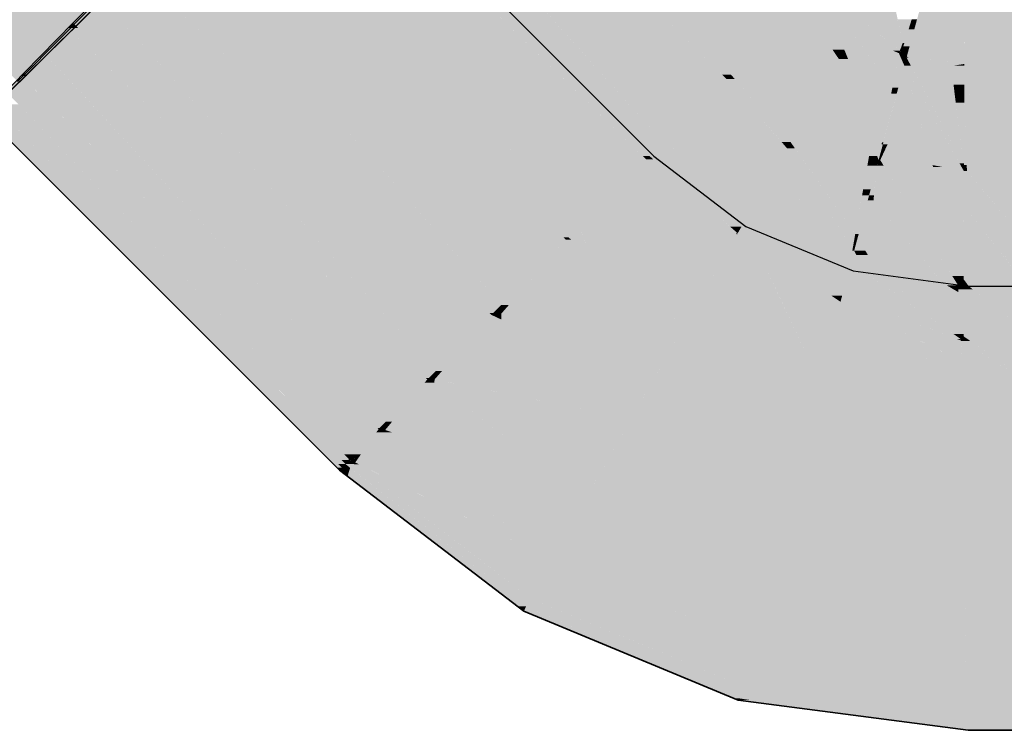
# Model space of a CAD drawing. Extents: x -123 to 597, y -160 to 584.
# Tile 54 of 207: x -36.93 to -34.49, y 31.56 to 33.32. Entities that reach past the tile are written whole.
import ezdxf
from ezdxf.lldxf.tags import DXFTag

# ---------------------------------------------------------------- set-up
doc = ezdxf.new("R2010")
doc.units = 0
doc.layers.get('0').update_dxf_attribs({"lineweight": 35})
doc.layers.add('S_Schmutzwasser', color=7, linetype='Continuous', lineweight=35, true_color=0xcc3300)
doc.layers.add('S_Schmutzwasser-Shading', color=7, linetype='Continuous', lineweight=35, true_color=0xcc3300)
tags = doc.linetypes.add('STRICHPUNKT2', pattern=[12.7, 6.35, -3.175, 0, -3.175]).pattern_tags.tags
tags[10:11] = [DXFTag(74, 4), DXFTag(75, 0), DXFTag(340, '0'), DXFTag(46, 0.0), DXFTag(50, 0.0), DXFTag(44, 0.0), DXFTag(45, 0.0)]
tags[8:9] = [DXFTag(74, 4), DXFTag(75, 0), DXFTag(340, '0'), DXFTag(46, 0.0), DXFTag(50, 0.0), DXFTag(44, 0.0), DXFTag(45, 0.0)]
tags[6:7] = [DXFTag(74, 4), DXFTag(75, 0), DXFTag(340, '0'), DXFTag(46, 0.0), DXFTag(50, 0.0), DXFTag(44, 0.0), DXFTag(45, 0.0)]
tags[4:5] = [DXFTag(74, 4), DXFTag(75, 0), DXFTag(340, '0'), DXFTag(46, 0.0), DXFTag(50, 0.0), DXFTag(44, 0.0), DXFTag(45, 0.0)]

# ---------------------------------------------------------------- blocks, each defined once
blk = doc.blocks.new('Shading-A07ALSCH1N', base_point=(-41.8981, 38.009))
at = {"layer": 'S_Schmutzwasser-Shading', "color": 24, "true_color": 0x9f2700}
for points in [[(-36.8174, 33.2831), (-37.0452, 33.2831), (-38.389, 34.8606)], [(-36.9306, 33.1681), (-36.8174, 33.2831), (-37.0452, 33.2831)]]:
    blk.add_solid(points, dxfattribs=at)
at = {"layer": 'S_Schmutzwasser-Shading', "color": 22, "true_color": 0xb32c00}
blk.add_solid([(-36.8174, 33.2831), (-36.6646, 33.4377), (-36.9714, 33.4377)], dxfattribs=at)
blk = doc.blocks.new('Shading-A07ALSCX1N', base_point=(-35.0881, 34.2712))
at = {"layer": 'S_Schmutzwasser-Shading', "color": 22, "true_color": 0xcb3200}
for points in [[(-35.1872, 33.1848), (-36.0251, 34.0446), (-36.0647, 34.0446)], [(-35.1652, 33.1848), (-35.1872, 33.1848), (-36.0251, 34.0446)], [(-35.4736, 33.1739), (-35.9626, 33.9446), (-36.1648, 33.9446)], [(-35.1761, 33.1739), (-35.4736, 33.1739), (-35.9626, 33.9446)], [(-35.4006, 33.0172), (-36.0917, 33.863), (-36.2466, 33.863)], [(-35.3331, 33.0172), (-35.4006, 33.0172), (-36.0917, 33.863)], [(-35.3834, 32.9835), (-36.2268, 33.8433), (-36.2663, 33.8433)], [(-35.3669, 32.9835), (-35.3834, 32.9835), (-36.2268, 33.8433)], [(-35.6894, 32.9753), (-36.1636, 33.7432), (-36.3661, 33.7432)], [(-35.375, 32.9753), (-35.6894, 32.9753), (-36.1636, 33.7432)], [(-35.5937, 32.808), (-36.2942, 33.6617), (-36.4475, 33.6617)], [(-35.542, 32.808), (-35.5937, 32.808), (-36.2942, 33.6617)], [(-35.3331, 33.0172), (-35.1761, 33.1739), (-35.4736, 33.1739)], [(-35.0392, 33.0172), (-35.3331, 33.0172), (-35.1761, 33.1739)], [(-35.1761, 33.1739), (-35.1652, 33.1848), (-35.1872, 33.1848)], [(-35.1556, 33.1739), (-35.1761, 33.1739), (-35.1652, 33.1848)], [(-35.04, 33.0182), (-35.1556, 33.1739), (-35.1761, 33.1739)], [(-34.9964, 33.0553), (-35.0507, 33.0553), (-35.1652, 33.1848)], [(-35.0179, 33.0182), (-35.04, 33.0182), (-35.1556, 33.1739)], [(-35.0179, 33.0182), (-34.9964, 33.0553), (-35.0507, 33.0553)], [(-34.9583, 33.0182), (-35.0179, 33.0182), (-34.9964, 33.0553)], [(-34.8234, 32.9836), (-34.9229, 32.9836), (-34.9964, 33.0553)], [(-35.3669, 32.9835), (-35.3331, 33.0172), (-35.4006, 33.0172)], [(-35.2726, 32.9835), (-35.3669, 32.9835), (-35.3331, 33.0172)], [(-35.3074, 33.0029), (-35.0392, 33.0172), (-35.3331, 33.0172)], [(-35.0267, 33.0029), (-35.3074, 33.0029), (-35.0392, 33.0172)], [(-35.0267, 33.0029), (-35.0179, 33.0182), (-35.04, 33.0182)], [(-35.0072, 33.0029), (-35.0267, 33.0029), (-35.0179, 33.0182)], [(-34.9355, 32.9009), (-34.9583, 33.0182), (-35.0179, 33.0182)], [(-34.8381, 32.9009), (-34.9355, 32.9009), (-34.9583, 33.0182)], [(-35.0952, 32.8845), (-35.0267, 33.0029), (-35.3074, 33.0029)], [(-34.9549, 32.8933), (-35.0901, 32.8933), (-35.0267, 33.0029)], [(-34.8873, 32.7901), (-35.0072, 33.0029), (-35.0267, 33.0029)], [(-34.8577, 32.7901), (-34.8873, 32.7901), (-35.0072, 33.0029)], [(-35.542, 32.808), (-35.375, 32.9753), (-35.6894, 32.9753)], [(-35.1726, 32.808), (-35.542, 32.808), (-35.375, 32.9753)], [(-35.375, 32.9753), (-35.3669, 32.9835), (-35.3834, 32.9835)], [(-35.3575, 32.9753), (-35.375, 32.9753), (-35.3669, 32.9835)], [(-35.1535, 32.7922), (-35.3575, 32.9753), (-35.375, 32.9753)], [(-35.1391, 32.8087), (-35.1674, 32.8087), (-35.3669, 32.9835)], [(-35.2379, 32.8845), (-35.2726, 32.9835), (-35.3669, 32.9835)], [(-35.1486, 32.7922), (-35.1535, 32.7922), (-35.3575, 32.9753)], [(-35.0952, 32.8845), (-35.2379, 32.8845), (-35.2726, 32.9835)], [(-34.8381, 32.9009), (-34.8234, 32.9836), (-34.9229, 32.9836)], [(-34.8035, 32.9599), (-34.8276, 32.9599), (-34.8234, 32.9836)], [(-34.7998, 32.9738), (-34.8152, 32.9738), (-34.8234, 32.9836)], [(-34.8035, 32.9599), (-34.7998, 32.9738), (-34.8152, 32.9738)], [(-34.7875, 32.9599), (-34.8035, 32.9599), (-34.7958, 32.9733)], [(-34.8035, 32.9599), (-34.7958, 32.9733), (-34.7999, 32.9733)], [(-34.7958, 32.9733), (-34.7999, 32.9733), (-34.7998, 32.9738)], [(-34.6648, 32.9561), (-34.7851, 32.9561), (-34.7958, 32.9733)], [(-34.8194, 32.9009), (-34.8381, 32.9009), (-34.8035, 32.9599)], [(-34.8381, 32.9009), (-34.8035, 32.9599), (-34.8276, 32.9599)], [(-34.8112, 32.8865), (-34.8233, 32.8865), (-34.8035, 32.9599)], [(-34.7452, 32.8736), (-34.8125, 32.8736), (-34.8035, 32.9599)], [(-34.7157, 32.8444), (-34.7255, 32.8444), (-34.8035, 32.9599)], [(-34.7157, 32.8444), (-34.7875, 32.9599), (-34.8035, 32.9599)], [(-34.7157, 32.8444), (-34.6648, 32.9561), (-34.7851, 32.9561)], [(-34.6361, 32.8444), (-34.7157, 32.8444), (-34.6648, 32.9561)], [(-34.5889, 32.8614), (-34.6405, 32.8614), (-34.6648, 32.9561)], [(-34.5888, 32.9461), (-34.6568, 32.9461), (-34.6648, 32.9561)], [(-34.5889, 32.8614), (-34.5888, 32.9461), (-34.6568, 32.9461)], [(-34.51, 32.8614), (-34.5889, 32.8614), (-34.5812, 32.9461)], [(-34.5889, 32.8614), (-34.5812, 32.9461), (-34.5888, 32.9461)], [(-34.4431, 32.782), (-34.4676, 32.9461), (-34.5812, 32.9461)], [(-34.8577, 32.7901), (-34.8381, 32.9009), (-34.9355, 32.9009)], [(-34.8233, 32.8865), (-34.8406, 32.8865), (-34.8381, 32.9009)], [(-34.8233, 32.8865), (-34.8194, 32.9009), (-34.8381, 32.9009)], [(-35.1391, 32.8087), (-35.0952, 32.8845), (-35.2379, 32.8845)], [(-34.8995, 32.8087), (-35.1391, 32.8087), (-34.9549, 32.8933)], [(-35.1391, 32.8087), (-34.9741, 32.8845), (-35.0952, 32.8845)], [(-35.0952, 32.8845), (-34.9549, 32.8933), (-35.0901, 32.8933)], [(-34.9741, 32.8845), (-35.0952, 32.8845), (-34.9549, 32.8933)], [(-34.8493, 32.7901), (-34.8577, 32.7901), (-34.8233, 32.8865)], [(-34.8577, 32.7901), (-34.8233, 32.8865), (-34.8406, 32.8865)], [(-34.8221, 32.7814), (-34.8516, 32.7814), (-34.8125, 32.8736)], [(-34.8516, 32.7814), (-34.8125, 32.8736), (-34.8268, 32.8736)], [(-34.8125, 32.8736), (-34.8268, 32.8736), (-34.8233, 32.8865)], [(-34.6988, 32.7386), (-34.8266, 32.7386), (-34.8125, 32.8736)], [(-34.8125, 32.8736), (-34.8112, 32.8865), (-34.8233, 32.8865)], [(-34.6393, 32.668), (-34.7452, 32.8736), (-34.8125, 32.8736)], [(-34.6063, 32.668), (-34.6393, 32.668), (-34.7452, 32.8736)], [(-34.5956, 32.6864), (-34.5889, 32.8614), (-34.6405, 32.8614)], [(-34.5891, 32.6864), (-34.5956, 32.6864), (-34.5889, 32.8614)], [(-34.5891, 32.6779), (-34.4466, 32.6779), (-34.5889, 32.8614)], [(-34.4337, 32.6614), (-34.4252, 32.6614), (-34.5889, 32.8614)], [(-34.5239, 32.782), (-34.51, 32.8614), (-34.5889, 32.8614)], [(-34.4431, 32.782), (-34.5239, 32.782), (-34.51, 32.8614)], [(-34.6031, 32.6632), (-34.7157, 32.8444), (-34.7255, 32.8444)], [(-34.5956, 32.6864), (-34.6175, 32.6864), (-34.7157, 32.8444)], [(-34.5956, 32.6864), (-34.6361, 32.8444), (-34.7157, 32.8444)], [(-35.5678, 32.7821), (-35.542, 32.808), (-35.5937, 32.808)], [(-35.5308, 32.7821), (-35.5678, 32.7821), (-35.542, 32.808)], [(-35.5339, 32.7894), (-35.1726, 32.808), (-35.542, 32.808)], [(-35.1502, 32.7894), (-35.5339, 32.7894), (-35.1726, 32.808)], [(-35.1486, 32.7922), (-35.1391, 32.8087), (-35.1674, 32.8087)], [(-35.0926, 32.7894), (-35.1502, 32.7894), (-35.1391, 32.8087)], [(-35.0081, 32.7544), (-34.8995, 32.8087), (-35.1391, 32.8087)], [(-34.864, 32.7544), (-35.0081, 32.7544), (-34.8995, 32.8087)], [(-35.5123, 32.7396), (-35.5308, 32.7821), (-35.5678, 32.7821)], [(-35.5123, 32.7396), (-35.1502, 32.7894), (-35.5339, 32.7894)], [(-35.1789, 32.7396), (-35.5123, 32.7396), (-35.1502, 32.7894)], [(-35.1054, 32.7634), (-35.1652, 32.7634), (-35.1502, 32.7894)], [(-35.1502, 32.7894), (-35.1486, 32.7922), (-35.1535, 32.7922)], [(-34.9945, 32.6988), (-35.0926, 32.7894), (-35.1502, 32.7894)], [(-34.8738, 32.6988), (-34.9945, 32.6988), (-35.0926, 32.7894)], [(-34.864, 32.7544), (-34.8577, 32.7901), (-34.8873, 32.7901)], [(-34.8589, 32.7544), (-34.864, 32.7544), (-34.8516, 32.7814)], [(-34.864, 32.7544), (-34.8516, 32.7814), (-34.8592, 32.7814)], [(-34.8326, 32.7489), (-34.8603, 32.7489), (-34.8516, 32.7814)], [(-34.8516, 32.7814), (-34.8592, 32.7814), (-34.8577, 32.7901)], [(-34.8516, 32.7814), (-34.8493, 32.7901), (-34.8577, 32.7901)], [(-34.8266, 32.7386), (-34.8221, 32.7814), (-34.8516, 32.7814)], [(-34.4252, 32.6614), (-34.4431, 32.782), (-34.5239, 32.782)], [(-35.0116, 32.5621), (-35.281, 32.5621), (-35.1054, 32.7634)], [(-35.281, 32.5621), (-35.1054, 32.7634), (-35.1652, 32.7634)], [(-34.8941, 32.6226), (-35.0397, 32.6226), (-35.1054, 32.7634)], [(-34.89, 32.638), (-34.9174, 32.638), (-35.1054, 32.7634)], [(-34.8738, 32.6988), (-34.864, 32.7544), (-35.0081, 32.7544)], [(-34.8603, 32.7489), (-34.865, 32.7489), (-34.864, 32.7544)], [(-34.8603, 32.7489), (-34.8589, 32.7544), (-34.864, 32.7544)], [(-35.281, 32.5621), (-35.1789, 32.7396), (-35.5123, 32.7396)], [(-34.8738, 32.6988), (-34.8603, 32.7489), (-34.865, 32.7489)], [(-34.8342, 32.6988), (-34.8738, 32.6988), (-34.8603, 32.7489)], [(-34.855, 32.7386), (-34.8326, 32.7489), (-34.8603, 32.7489)], [(-34.8266, 32.7386), (-34.855, 32.7386), (-34.8326, 32.7489)], [(-34.8313, 32.6932), (-34.8266, 32.7386), (-34.855, 32.7386)], [(-34.8001, 32.6932), (-34.8313, 32.6932), (-34.8266, 32.7386)], [(-34.7975, 32.6888), (-34.6988, 32.7386), (-34.8266, 32.7386)], [(-34.6569, 32.6888), (-34.7975, 32.6888), (-34.6988, 32.7386)], [(-34.89, 32.638), (-34.8738, 32.6988), (-34.9945, 32.6988)], [(-34.82, 32.638), (-34.89, 32.638), (-34.8738, 32.6988)], [(-34.8313, 32.6932), (-34.8342, 32.6988), (-34.8738, 32.6988)], [(-34.7082, 32.5982), (-34.7848, 32.5982), (-34.8738, 32.6988)], [(-34.8313, 32.6932), (-34.8646, 32.6932), (-34.8738, 32.6988)], [(-34.5964, 32.5302), (-34.8313, 32.6932), (-34.8646, 32.6932)], [(-34.7975, 32.6888), (-34.8001, 32.6932), (-34.8313, 32.6932)], [(-34.7975, 32.6888), (-34.8249, 32.6888), (-34.8313, 32.6932)], [(-34.6141, 32.5425), (-34.7975, 32.6888), (-34.8249, 32.6888)], [(-34.597, 32.5425), (-34.6141, 32.5425), (-34.7975, 32.6888)], [(-34.6393, 32.668), (-34.6569, 32.6888), (-34.7975, 32.6888)], [(-34.6393, 32.668), (-34.769, 32.668), (-34.7975, 32.6888)], [(-34.6031, 32.6632), (-34.5956, 32.6864), (-34.6175, 32.6864)], [(-34.5896, 32.6632), (-34.6031, 32.6632), (-34.5956, 32.6864)], [(-34.5891, 32.6779), (-34.5934, 32.6779), (-34.5956, 32.6864)], [(-34.5891, 32.6779), (-34.5891, 32.6864), (-34.5956, 32.6864)], [(-34.5892, 32.6614), (-34.5891, 32.6779), (-34.5934, 32.6779)], [(-34.5892, 32.6614), (-34.577, 32.6614), (-34.5891, 32.6779)], [(-34.577, 32.6614), (-34.4337, 32.6614), (-34.5891, 32.6779)], [(-34.4337, 32.6614), (-34.5891, 32.6779), (-34.4466, 32.6779)], [(-34.7391, 32.6462), (-34.6393, 32.668), (-34.769, 32.668)], [(-34.6022, 32.6462), (-34.7391, 32.6462), (-34.6393, 32.668)], [(-34.6031, 32.6632), (-34.6063, 32.668), (-34.6393, 32.668)], [(-34.6031, 32.6632), (-34.6312, 32.6632), (-34.6393, 32.668)], [(-34.6022, 32.6462), (-34.6031, 32.6632), (-34.6312, 32.6632)], [(-34.5892, 32.6533), (-34.6026, 32.6533), (-34.6031, 32.6632)], [(-34.5892, 32.6614), (-34.6005, 32.6614), (-34.6031, 32.6632)], [(-34.5892, 32.6614), (-34.5896, 32.6632), (-34.6031, 32.6632)], [(-34.597, 32.5425), (-34.5892, 32.6533), (-34.6026, 32.6533)], [(-34.5892, 32.6533), (-34.5892, 32.6614), (-34.6005, 32.6614)], [(-34.589, 32.5425), (-34.597, 32.5425), (-34.5892, 32.6533)], [(-34.5667, 32.6533), (-34.5892, 32.6533), (-34.577, 32.6614)], [(-34.5892, 32.6533), (-34.577, 32.6614), (-34.5892, 32.6614)], [(-34.4301, 32.5461), (-34.589, 32.5461), (-34.5892, 32.6533)], [(-34.4305, 32.5463), (-34.5667, 32.6533), (-34.5892, 32.6533)], [(-34.4301, 32.5463), (-34.4337, 32.6614), (-34.577, 32.6614)], [(-34.4301, 32.5463), (-34.4305, 32.5463), (-34.5667, 32.6533)], [(-34.8941, 32.6226), (-34.89, 32.638), (-34.9174, 32.638)], [(-34.8492, 32.6226), (-34.8941, 32.6226), (-34.89, 32.638)], [(-34.7848, 32.5982), (-34.82, 32.638), (-34.89, 32.638)], [(-34.597, 32.5425), (-34.6022, 32.6462), (-34.7391, 32.6462)], [(-34.9471, 32.4238), (-34.8941, 32.6226), (-35.0397, 32.6226)], [(-34.7389, 32.5463), (-34.9145, 32.5463), (-34.8941, 32.6226)], [(-34.8445, 32.5982), (-34.8492, 32.6226), (-34.8941, 32.6226)], [(-34.7848, 32.5982), (-34.8445, 32.5982), (-34.8492, 32.6226)], [(-34.7389, 32.5463), (-34.7848, 32.5982), (-34.8445, 32.5982)], [(-34.6479, 32.5463), (-34.7389, 32.5463), (-34.7848, 32.5982)], [(-34.6053, 32.5302), (-34.7082, 32.5982), (-34.7848, 32.5982)], [(-34.5964, 32.5302), (-34.6053, 32.5302), (-34.7082, 32.5982)], [(-34.9471, 32.4238), (-35.0116, 32.5621), (-35.281, 32.5621)], [(-34.6305, 32.4238), (-34.9471, 32.4238), (-34.7389, 32.5463)], [(-34.9471, 32.4238), (-34.7389, 32.5463), (-34.9145, 32.5463)], [(-34.5937, 32.475), (-34.6758, 32.475), (-34.7389, 32.5463)], [(-34.699, 32.5268), (-34.6479, 32.5463), (-34.7389, 32.5463)], [(-34.5963, 32.5268), (-34.699, 32.5268), (-34.6479, 32.5463)], [(-34.5964, 32.5302), (-34.597, 32.5425), (-34.6141, 32.5425)], [(-34.5963, 32.5268), (-34.5964, 32.5302), (-34.6053, 32.5302)], [(-34.589, 32.5366), (-34.5968, 32.5366), (-34.597, 32.5425)], [(-34.589, 32.5366), (-34.589, 32.5425), (-34.597, 32.5425)], [(-34.5964, 32.5302), (-34.589, 32.5366), (-34.5968, 32.5366)], [(-34.589, 32.5302), (-34.5964, 32.5302), (-34.589, 32.5366)], [(-34.589, 32.525), (-34.5962, 32.525), (-34.5964, 32.5302)], [(-34.589, 32.525), (-34.589, 32.5302), (-34.5964, 32.5302)], [(-34.4298, 32.5366), (-34.589, 32.5366), (-34.4301, 32.5461)], [(-34.589, 32.5366), (-34.4301, 32.5461), (-34.589, 32.5461)], [(-34.5722, 32.525), (-34.589, 32.525), (-34.589, 32.5366)], [(-34.4263, 32.4245), (-34.4298, 32.5366), (-34.589, 32.5366)], [(-34.5937, 32.475), (-34.5963, 32.5268), (-34.699, 32.5268)], [(-34.5888, 32.3767), (-34.589, 32.525), (-34.5962, 32.525)], [(-34.5889, 32.4193), (-34.4261, 32.4193), (-34.589, 32.525)], [(-34.434, 32.4245), (-34.5722, 32.525), (-34.589, 32.525)], [(-34.4263, 32.4245), (-34.434, 32.4245), (-34.5722, 32.525)], [(-34.5888, 32.3767), (-34.5937, 32.475), (-34.6758, 32.475)], [(-34.5888, 32.3767), (-34.6305, 32.4238), (-34.9471, 32.4238)], [(-34.5888, 32.3767), (-34.4248, 32.3767), (-34.5889, 32.4193)], [(-34.4248, 32.3767), (-34.5889, 32.4193), (-34.4261, 32.4193)]]:
    blk.add_solid(points, dxfattribs=at)
at = {"layer": 'S_Schmutzwasser-Shading', "color": 22, "true_color": 0xc43100}
for points in [[(-35.2071, 33.2267), (-35.8981, 34.0644), (-36.0449, 34.0644)], [(-35.1231, 33.2267), (-35.2071, 33.2267), (-35.8981, 34.0644)], [(-35.1231, 33.2267), (-34.9898, 33.3592), (-35.2458, 33.3592)], [(-34.9002, 33.2267), (-35.1231, 33.2267), (-34.9898, 33.3592)], [(-34.9139, 33.2469), (-34.9669, 33.3592), (-34.9898, 33.3592)], [(-34.8627, 33.285), (-34.9127, 33.285), (-34.9766, 33.3724)], [(-34.8848, 33.2469), (-34.9139, 33.2469), (-34.9669, 33.3592)], [(-34.8848, 33.2469), (-34.8627, 33.285), (-34.9127, 33.285)], [(-34.8349, 33.2469), (-34.8848, 33.2469), (-34.8627, 33.285)], [(-34.7497, 33.2382), (-34.8285, 33.2382), (-34.8627, 33.285)], [(-34.8983, 33.2238), (-34.8848, 33.2469), (-34.9139, 33.2469)], [(-34.8754, 33.2238), (-34.8983, 33.2238), (-34.8848, 33.2469)], [(-34.8465, 33.1525), (-34.8349, 33.2469), (-34.8848, 33.2469)], [(-34.7659, 33.1525), (-34.8465, 33.1525), (-34.8349, 33.2469)], [(-34.7659, 33.1525), (-34.7497, 33.2382), (-34.8285, 33.2382)], [(-34.7362, 33.2074), (-34.7555, 33.2074), (-34.7497, 33.2382)], [(-34.7337, 33.2316), (-34.7468, 33.2316), (-34.7497, 33.2382)], [(-35.1652, 33.1848), (-35.1231, 33.2267), (-35.2071, 33.2267)], [(-34.921, 33.1848), (-35.1652, 33.1848), (-34.9035, 33.2148)], [(-35.1652, 33.1848), (-34.9035, 33.2148), (-35.1351, 33.2148)], [(-34.9035, 33.2148), (-35.1351, 33.2148), (-35.1231, 33.2267)], [(-35.0709, 33.2238), (-34.9002, 33.2267), (-35.1231, 33.2267)], [(-34.8983, 33.2238), (-35.0709, 33.2238), (-34.9002, 33.2267)], [(-34.9035, 33.2148), (-34.8983, 33.2238), (-35.0709, 33.2238)], [(-34.8457, 33.0553), (-34.9964, 33.0553), (-34.8983, 33.2238)], [(-34.8036, 32.9836), (-34.8234, 32.9836), (-34.8983, 33.2238)], [(-34.8169, 33.0173), (-34.8754, 33.2238), (-34.8983, 33.2238)], [(-34.7915, 33.0173), (-34.8169, 33.0173), (-34.8754, 33.2238)], [(-34.7449, 33.2273), (-34.7337, 33.2316), (-34.7468, 33.2316)], [(-34.7308, 33.2273), (-34.7449, 33.2273), (-34.7337, 33.2316)], [(-34.7362, 33.2074), (-34.7308, 33.2273), (-34.7449, 33.2273)], [(-34.7202, 33.2074), (-34.7362, 33.2074), (-34.7308, 33.2273)], [(-34.73, 33.2301), (-34.7327, 33.2301), (-34.7337, 33.2316)], [(-34.7308, 33.2273), (-34.73, 33.2301), (-34.7327, 33.2301)], [(-34.7265, 33.2273), (-34.7308, 33.2273), (-34.73, 33.2301)], [(-34.6812, 33.1345), (-34.7265, 33.2273), (-34.7308, 33.2273)], [(-34.621, 33.2157), (-34.7122, 33.2157), (-34.73, 33.2301)], [(-34.6113, 33.1345), (-34.6812, 33.1345), (-34.7265, 33.2273)], [(-34.6113, 33.1345), (-34.621, 33.2157), (-34.7122, 33.2157)], [(-34.5879, 33.1604), (-34.6144, 33.1604), (-34.621, 33.2157)], [(-34.5877, 33.2114), (-34.6184, 33.2114), (-34.621, 33.2157)], [(-34.7511, 33.1525), (-34.7659, 33.1525), (-34.7362, 33.2074)], [(-34.7659, 33.1525), (-34.7362, 33.2074), (-34.7555, 33.2074)], [(-34.7175, 33.1415), (-34.7541, 33.1415), (-34.7362, 33.2074)], [(-34.5998, 32.9657), (-34.7202, 33.2074), (-34.7362, 33.2074)], [(-34.5972, 32.961), (-34.6662, 32.961), (-34.7362, 33.2074)], [(-34.5911, 32.9657), (-34.5998, 32.9657), (-34.7202, 33.2074)], [(-34.6158, 33.207), (-34.5877, 33.2114), (-34.6184, 33.2114)], [(-34.5877, 33.207), (-34.6158, 33.207), (-34.5877, 33.2114)], [(-34.5879, 33.1604), (-34.5877, 33.207), (-34.6158, 33.207)], [(-34.4321, 33.1604), (-34.5879, 33.1604), (-34.4237, 33.2114)], [(-34.5879, 33.1604), (-34.4237, 33.2114), (-34.5877, 33.2114)], [(-34.9964, 33.0553), (-34.921, 33.1848), (-35.1652, 33.1848)], [(-34.7915, 33.0173), (-34.7659, 33.1525), (-34.8465, 33.1525)], [(-34.6697, 32.9733), (-34.7958, 32.9733), (-34.7175, 33.1415)], [(-34.7552, 33.1378), (-34.7687, 33.1378), (-34.7659, 33.1525)], [(-34.7552, 33.1378), (-34.7511, 33.1525), (-34.7659, 33.1525)], [(-34.7192, 33.1378), (-34.7552, 33.1378), (-34.7175, 33.1415)], [(-34.7552, 33.1378), (-34.7175, 33.1415), (-34.7541, 33.1415)], [(-34.6113, 33.1345), (-34.5879, 33.1604), (-34.6144, 33.1604)], [(-34.588, 33.1345), (-34.6113, 33.1345), (-34.5879, 33.1604)], [(-34.5629, 33.1158), (-34.5881, 33.1158), (-34.5879, 33.1604)], [(-34.4676, 32.9461), (-34.4321, 33.1604), (-34.5879, 33.1604)], [(-34.788, 33.0173), (-34.7915, 33.0173), (-34.7552, 33.1378)], [(-34.7915, 33.0173), (-34.7552, 33.1378), (-34.7687, 33.1378)], [(-34.737, 33.0996), (-34.7655, 33.0996), (-34.7552, 33.1378)], [(-34.737, 33.0996), (-34.7192, 33.1378), (-34.7552, 33.1378)], [(-34.5911, 32.9657), (-34.6113, 33.1345), (-34.6812, 33.1345)], [(-34.5881, 33.1158), (-34.609, 33.1158), (-34.6113, 33.1345)], [(-34.5881, 33.1158), (-34.588, 33.1345), (-34.6113, 33.1345)], [(-34.5911, 32.9657), (-34.5881, 33.1158), (-34.609, 33.1158)], [(-34.5887, 32.9657), (-34.5911, 32.9657), (-34.5881, 33.1158)], [(-34.5818, 32.9612), (-34.5887, 32.9612), (-34.5881, 33.1158)], [(-34.5858, 33.0598), (-34.5314, 33.0598), (-34.5881, 33.1158)], [(-34.5314, 33.0598), (-34.5629, 33.1158), (-34.5881, 33.1158)], [(-34.7778, 33.012), (-34.7894, 33.012), (-34.737, 33.0996)], [(-34.7894, 33.012), (-34.737, 33.0996), (-34.7655, 33.0996)], [(-34.8234, 32.9836), (-34.8457, 33.0553), (-34.9964, 33.0553)], [(-34.5812, 32.9461), (-34.4676, 32.9461), (-34.5858, 33.0598)], [(-34.4676, 32.9461), (-34.5858, 33.0598), (-34.5314, 33.0598)], [(-34.7998, 32.9738), (-34.7915, 33.0173), (-34.8169, 33.0173)], [(-34.7894, 33.012), (-34.7925, 33.012), (-34.7915, 33.0173)], [(-34.7894, 33.012), (-34.788, 33.0173), (-34.7915, 33.0173)], [(-34.7998, 32.9738), (-34.7894, 33.012), (-34.7925, 33.012)], [(-34.7956, 32.9738), (-34.7998, 32.9738), (-34.7853, 32.996)], [(-34.7998, 32.9738), (-34.7853, 32.996), (-34.7937, 32.996)], [(-34.7853, 32.996), (-34.7937, 32.996), (-34.7894, 33.012)], [(-34.7853, 32.996), (-34.7778, 33.012), (-34.7894, 33.012)], [(-34.7998, 32.9738), (-34.8036, 32.9836), (-34.8234, 32.9836)], [(-34.7958, 32.9733), (-34.7956, 32.9738), (-34.7998, 32.9738)], [(-34.6648, 32.9561), (-34.6697, 32.9733), (-34.7958, 32.9733)], [(-34.5888, 32.9461), (-34.5972, 32.961), (-34.6662, 32.961)], [(-34.6406, 32.9561), (-34.6648, 32.9561), (-34.6662, 32.961)], [(-34.5888, 32.9461), (-34.6406, 32.9561), (-34.6648, 32.9561)], [(-34.5888, 32.9461), (-34.5911, 32.9657), (-34.5998, 32.9657)], [(-34.5887, 32.9612), (-34.5906, 32.9612), (-34.5911, 32.9657)], [(-34.5887, 32.9612), (-34.5887, 32.9657), (-34.5911, 32.9657)], [(-34.5888, 32.9461), (-34.5887, 32.9612), (-34.5906, 32.9612)], [(-34.5888, 32.9461), (-34.5812, 32.9461), (-34.5887, 32.9612)], [(-34.5812, 32.9461), (-34.5818, 32.9612), (-34.5887, 32.9612)], [(-34.5888, 32.3767), (-34.9596, 32.3767), (-34.9471, 32.4238)], [(-34.5879, 32.1676), (-35.0147, 32.1676), (-34.5888, 32.3767)], [(-35.0147, 32.1676), (-34.5888, 32.3767), (-34.9596, 32.3767)], [(-34.5877, 32.1114), (-34.4237, 32.1114), (-34.5888, 32.3767)], [(-34.4237, 32.1114), (-34.5888, 32.3767), (-34.4248, 32.3767)], [(-34.5877, 32.1114), (-34.5879, 32.1676), (-35.0147, 32.1676)]]:
    blk.add_solid(points, dxfattribs=at)
at = {"layer": 'S_Schmutzwasser-Shading', "color": 22, "true_color": 0xc33000}
for points in [[(-35.5796, 32.7821), (-36.4291, 33.6433), (-36.4658, 33.6433)], [(-35.5678, 32.7821), (-35.5796, 32.7821), (-36.4291, 33.6433)], [(-35.8764, 32.7763), (-36.3698, 33.5501), (-36.5584, 33.5501)], [(-35.5736, 32.7763), (-35.8764, 32.7763), (-36.3698, 33.5501)], [(-35.7746, 32.6148), (-36.4914, 33.4741), (-36.6339, 33.4741)], [(-35.7341, 32.6148), (-35.7746, 32.6148), (-36.4914, 33.4741)], [(-35.7341, 32.6148), (-35.5736, 32.7763), (-35.8764, 32.7763)], [(-35.7146, 32.6148), (-35.7341, 32.6148), (-35.5736, 32.7763)], [(-35.5123, 32.7396), (-35.6056, 32.7396), (-35.5736, 32.7763)], [(-35.5736, 32.7763), (-35.5678, 32.7821), (-35.5796, 32.7821)], [(-35.5602, 32.7763), (-35.5736, 32.7763), (-35.5678, 32.7821)], [(-35.5123, 32.7396), (-35.5602, 32.7763), (-35.5736, 32.7763)], [(-35.3214, 32.5931), (-35.7336, 32.5931), (-35.5123, 32.7396)], [(-35.7336, 32.5931), (-35.5123, 32.7396), (-35.6056, 32.7396)], [(-35.7542, 32.5945), (-35.7341, 32.6148), (-35.7746, 32.6148)], [(-35.7336, 32.5945), (-35.7542, 32.5945), (-35.7341, 32.6148)], [(-35.7336, 32.5931), (-35.7146, 32.6148), (-35.7341, 32.6148)], [(-35.7336, 32.5931), (-35.7524, 32.5931), (-35.7542, 32.5945)], [(-35.7336, 32.5931), (-35.7336, 32.5945), (-35.7542, 32.5945)], [(-35.7332, 32.5784), (-35.7336, 32.5931), (-35.7524, 32.5931)], [(-35.5184, 32.5784), (-35.7332, 32.5784), (-35.7336, 32.5931)], [(-35.281, 32.5621), (-35.3214, 32.5931), (-35.7336, 32.5931)], [(-35.712, 32.5621), (-35.5184, 32.5784), (-35.7332, 32.5784)], [(-35.281, 32.5621), (-35.712, 32.5621), (-35.5184, 32.5784)], [(-35.4126, 32.3324), (-35.281, 32.5621), (-35.712, 32.5621)], [(-34.9471, 32.4238), (-35.3602, 32.4238), (-35.281, 32.5621)], [(-34.9712, 32.3324), (-35.4126, 32.3324), (-34.9471, 32.4238)], [(-35.4126, 32.3324), (-34.9471, 32.4238), (-35.3602, 32.4238)], [(-35.0147, 32.1676), (-34.9712, 32.3324), (-35.4126, 32.3324)]]:
    blk.add_solid(points, dxfattribs=at)
at = {"layer": 'S_Schmutzwasser-Shading', "color": 22, "true_color": 0xb62d00}
for points in [[(-35.7628, 32.5945), (-36.6181, 33.4583), (-36.6496, 33.4583)], [(-35.7542, 32.5945), (-35.7628, 32.5945), (-36.6181, 33.4583)], [(-34.7524, 33.3203), (-34.842, 33.3203), (-34.7761, 33.4327)], [(-34.621, 33.2157), (-34.5859, 33.4392), (-34.6659, 33.4392)], [(-34.5877, 33.2157), (-34.621, 33.2157), (-34.5859, 33.4392)], [(-34.5877, 33.2114), (-34.4237, 33.2114), (-34.5859, 33.4392)], [(-34.4237, 33.2114), (-34.5859, 33.4392), (-34.4563, 33.4392)], [(-34.6373, 33.297), (-34.7116, 33.297), (-34.6591, 33.4053)], [(-36.6702, 33.313), (-36.7933, 33.313), (-36.7287, 33.3782)], [(-36.0215, 32.5903), (-36.5674, 33.3782), (-36.7287, 33.3782)], [(-35.7584, 32.5903), (-36.0215, 32.5903), (-36.5674, 33.3782)], [(-34.7116, 33.297), (-34.6779, 33.3665), (-34.6924, 33.3665)], [(-35.931, 32.4508), (-36.6702, 33.313), (-36.7933, 33.313)], [(-35.8963, 32.4508), (-35.931, 32.4508), (-36.6702, 33.313)], [(-34.7982, 33.285), (-34.8627, 33.285), (-34.842, 33.3203)], [(-34.7708, 33.263), (-34.7524, 33.3203), (-34.842, 33.3203)], [(-34.7403, 33.263), (-34.7708, 33.263), (-34.7524, 33.3203)], [(-34.7403, 33.263), (-34.7179, 33.3219), (-34.7527, 33.3219)], [(-34.7362, 33.263), (-34.7403, 33.263), (-34.7179, 33.3219)], [(-34.7108, 33.2998), (-34.7248, 33.2998), (-34.7179, 33.3219)], [(-34.7108, 33.2998), (-34.7047, 33.3219), (-34.7179, 33.3219)], [(-34.7639, 33.2441), (-34.7982, 33.285), (-34.8627, 33.285)], [(-34.7474, 33.2441), (-34.7639, 33.2441), (-34.7982, 33.285)], [(-34.7386, 33.2552), (-34.7116, 33.297), (-34.7257, 33.297)], [(-34.7231, 33.2552), (-34.7386, 33.2552), (-34.7116, 33.297)], [(-34.7116, 33.297), (-34.7257, 33.297), (-34.7108, 33.2998)], [(-34.7257, 33.297), (-34.7108, 33.2998), (-34.7248, 33.2998)], [(-34.628, 33.2505), (-34.7244, 33.2505), (-34.6373, 33.297)], [(-34.7244, 33.2505), (-34.6373, 33.297), (-34.7116, 33.297)], [(-34.7474, 33.2441), (-34.7403, 33.263), (-34.7708, 33.263)], [(-34.7386, 33.2552), (-34.7432, 33.2552), (-34.7403, 33.263)], [(-34.7386, 33.2552), (-34.7362, 33.263), (-34.7403, 33.263)], [(-34.7497, 33.2382), (-34.7474, 33.2441), (-34.7639, 33.2441)], [(-34.7351, 33.2382), (-34.7497, 33.2382), (-34.7386, 33.2552)], [(-34.7497, 33.2382), (-34.7464, 33.2433), (-34.7477, 33.2433)], [(-34.7337, 33.2316), (-34.7351, 33.2382), (-34.7497, 33.2382)], [(-34.7464, 33.2433), (-34.7477, 33.2433), (-34.7474, 33.2441)], [(-34.7458, 33.2441), (-34.7474, 33.2441), (-34.7386, 33.2552)], [(-34.7474, 33.2441), (-34.7386, 33.2552), (-34.7432, 33.2552)], [(-34.7464, 33.2433), (-34.7458, 33.2441), (-34.7474, 33.2441)], [(-34.7337, 33.2316), (-34.7231, 33.2552), (-34.7386, 33.2552)], [(-34.7296, 33.2316), (-34.7337, 33.2316), (-34.7231, 33.2552)], [(-34.6531, 33.2301), (-34.73, 33.2301), (-34.7244, 33.2505)], [(-34.6221, 33.2212), (-34.628, 33.2505), (-34.7244, 33.2505)], [(-34.73, 33.2301), (-34.7296, 33.2316), (-34.7337, 33.2316)], [(-34.6625, 33.2212), (-34.6531, 33.2301), (-34.73, 33.2301)], [(-34.6221, 33.2212), (-34.6625, 33.2212), (-34.6531, 33.2301)], [(-34.621, 33.2157), (-34.6221, 33.2212), (-34.6625, 33.2212)], [(-34.5877, 33.2114), (-34.5877, 33.2157), (-34.621, 33.2157)], [(-35.8963, 32.4508), (-35.7584, 32.5903), (-36.0215, 32.5903)], [(-35.5403, 32.4304), (-35.8985, 32.4304), (-35.7332, 32.5784)], [(-35.8985, 32.4304), (-35.7332, 32.5784), (-35.7689, 32.5784)], [(-35.8806, 32.4508), (-35.8963, 32.4508), (-35.7584, 32.5903)], [(-35.7332, 32.5784), (-35.7689, 32.5784), (-35.7584, 32.5903)], [(-35.7584, 32.5903), (-35.7542, 32.5945), (-35.7628, 32.5945)], [(-35.7487, 32.5903), (-35.7584, 32.5903), (-35.7542, 32.5945)], [(-35.7332, 32.5784), (-35.7487, 32.5903), (-35.7584, 32.5903)], [(-35.9136, 32.4334), (-35.8963, 32.4508), (-35.931, 32.4508)], [(-35.8982, 32.4334), (-35.9136, 32.4334), (-35.8963, 32.4508)], [(-35.8985, 32.4304), (-35.8982, 32.4334), (-35.9136, 32.4334)], [(-35.8985, 32.4304), (-35.9096, 32.4304), (-35.9136, 32.4334)], [(-35.8985, 32.4304), (-35.8806, 32.4508), (-35.8963, 32.4508)], [(-35.8994, 32.4225), (-35.8985, 32.4304), (-35.9096, 32.4304)], [(-35.8595, 32.4225), (-35.8994, 32.4225), (-35.8985, 32.4304)], [(-35.7819, 32.3324), (-35.8595, 32.4225), (-35.8994, 32.4225)], [(-35.4126, 32.3324), (-35.5403, 32.4304), (-35.8985, 32.4304)], [(-35.4126, 32.3324), (-35.7819, 32.3324), (-35.8595, 32.4225)], [(-35.5247, 32.1351), (-35.4126, 32.3324), (-35.7819, 32.3324)], [(-35.0147, 32.1676), (-35.5062, 32.1676), (-35.4126, 32.3324)], [(-35.0231, 32.1351), (-35.5247, 32.1351), (-35.0147, 32.1676)], [(-35.5247, 32.1351), (-35.0147, 32.1676), (-35.5062, 32.1676)], [(-34.5877, 32.1114), (-35.0293, 32.1114), (-35.0147, 32.1676)], [(-35.0719, 31.9475), (-35.0231, 32.1351), (-35.5247, 32.1351)], [(-34.5864, 31.9475), (-35.0719, 31.9475), (-34.5877, 32.1114)], [(-35.0719, 31.9475), (-34.5877, 32.1114), (-35.0293, 32.1114)], [(-34.5859, 31.8835), (-34.422, 31.8835), (-34.5877, 32.1114)], [(-34.422, 31.8835), (-34.5877, 32.1114), (-34.4237, 32.1114)], [(-34.5859, 31.8835), (-34.5864, 31.9475), (-35.0719, 31.9475)]]:
    blk.add_solid(points, dxfattribs=at)
at = {"layer": 'S_Schmutzwasser-Shading', "color": 22, "true_color": 0xb72d00}
blk.add_solid([(-34.8627, 33.285), (-34.8114, 33.3724), (-34.9766, 33.3724)], dxfattribs=at)
at = {"layer": 'S_Schmutzwasser-Shading', "color": 24, "true_color": 0xa32800}
for points in [[(-36.7811, 33.3008), (-36.8051, 33.3008), (-36.7933, 33.313)], [(-36.7425, 33.2394), (-36.8654, 33.2394), (-36.8051, 33.3008)], [(-35.9201, 32.4334), (-36.7811, 33.3008), (-36.8051, 33.3008)], [(-35.9136, 32.4334), (-35.9201, 32.4334), (-36.7811, 33.3008)], [(-36.8191, 33.1893), (-36.9146, 33.1893), (-36.8654, 33.2394)], [(-36.1161, 32.4302), (-36.7425, 33.2394), (-36.8654, 33.2394)], [(-35.9167, 32.4302), (-36.1161, 32.4302), (-36.7425, 33.2394)], [(-36.0508, 32.3257), (-36.8191, 33.1893), (-36.9146, 33.1893)], [(-36.0193, 32.3257), (-36.0508, 32.3257), (-36.8191, 33.1893)], [(-35.9167, 32.4302), (-35.9136, 32.4334), (-35.9201, 32.4334)], [(-35.9093, 32.4302), (-35.9167, 32.4302), (-35.9136, 32.4334)], [(-36.0193, 32.3257), (-35.9167, 32.4302), (-36.1161, 32.4302)], [(-35.7462, 32.305), (-36.021, 32.305), (-35.8994, 32.4225)], [(-36.021, 32.305), (-35.8994, 32.4225), (-35.9231, 32.4225)], [(-36.0038, 32.3257), (-36.0193, 32.3257), (-35.9167, 32.4302)], [(-35.8994, 32.4225), (-35.9231, 32.4225), (-35.9167, 32.4302)], [(-35.8994, 32.4225), (-35.9093, 32.4302), (-35.9167, 32.4302)], [(-36.0349, 32.3098), (-36.0193, 32.3257), (-36.0508, 32.3257)], [(-36.0206, 32.3098), (-36.0349, 32.3098), (-36.0193, 32.3257)], [(-36.021, 32.305), (-36.0038, 32.3257), (-36.0193, 32.3257)], [(-36.021, 32.305), (-36.0206, 32.3098), (-36.0349, 32.3098)], [(-36.021, 32.305), (-36.0287, 32.305), (-36.0349, 32.3098)], [(-36.0215, 32.2995), (-36.021, 32.305), (-36.0287, 32.305)], [(-36.0048, 32.2995), (-36.0215, 32.2995), (-36.021, 32.305)], [(-35.8071, 32.1351), (-36.0048, 32.2995), (-36.0215, 32.2995)], [(-35.5247, 32.1351), (-35.7462, 32.305), (-36.021, 32.305)], [(-35.5247, 32.1351), (-35.8071, 32.1351), (-36.0048, 32.2995)], [(-35.6098, 31.9837), (-35.5247, 32.1351), (-35.8071, 32.1351)], [(-35.1592, 31.9837), (-35.6098, 31.9837), (-35.5247, 32.1351)], [(-35.5225, 31.9475), (-35.1592, 31.9837), (-35.6098, 31.9837)], [(-35.0719, 31.9475), (-35.5225, 31.9475), (-35.1592, 31.9837)], [(-35.1148, 31.7787), (-35.0719, 31.9475), (-35.5225, 31.9475)], [(-34.5859, 31.8835), (-35.0882, 31.8835), (-35.0719, 31.9475)], [(-34.5846, 31.7787), (-35.1148, 31.7787), (-34.5859, 31.8835)], [(-35.1148, 31.7787), (-34.5859, 31.8835), (-35.0882, 31.8835)], [(-34.5837, 31.7087), (-34.5846, 31.7787), (-35.1148, 31.7787)]]:
    blk.add_solid(points, dxfattribs=at)
at = {"layer": 'S_Schmutzwasser-Shading', "color": 24, "true_color": 0x8c2300}
for points in [[(-36.9069, 33.1817), (-36.9219, 33.1817), (-36.9146, 33.1893)], [(-36.8829, 33.1431), (-36.9592, 33.1431), (-36.9219, 33.1817)], [(-36.0397, 32.3098), (-36.9069, 33.1817), (-36.9219, 33.1817)], [(-36.0349, 32.3098), (-36.0397, 32.3098), (-36.9069, 33.1817)], [(-36.1571, 32.3074), (-36.8829, 33.1431), (-36.9592, 33.1431)], [(-36.0372, 32.3074), (-36.1571, 32.3074), (-36.8829, 33.1431)], [(-36.123, 32.2451), (-36.929, 33.1116), (-36.9896, 33.1116)], [(-36.0973, 32.2451), (-36.123, 32.2451), (-36.929, 33.1116)], [(-36.0973, 32.2451), (-36.0372, 32.3074), (-36.1571, 32.3074)], [(-36.0807, 32.2451), (-36.0973, 32.2451), (-36.0372, 32.3074)], [(-35.9239, 32.2247), (-36.095, 32.2247), (-36.0215, 32.2995)], [(-36.095, 32.2247), (-36.0215, 32.2995), (-36.0427, 32.2995)], [(-36.0215, 32.2995), (-36.0427, 32.2995), (-36.0372, 32.3074)], [(-36.0372, 32.3074), (-36.0349, 32.3098), (-36.0397, 32.3098)], [(-36.0317, 32.3074), (-36.0372, 32.3074), (-36.0349, 32.3098)], [(-36.0215, 32.2995), (-36.0317, 32.3074), (-36.0372, 32.3074)], [(-36.1099, 32.2321), (-36.0973, 32.2451), (-36.123, 32.2451)], [(-36.0959, 32.2321), (-36.1099, 32.2321), (-36.0973, 32.2451)], [(-36.095, 32.2247), (-36.0807, 32.2451), (-36.0973, 32.2451)], [(-36.095, 32.2247), (-36.0959, 32.2321), (-36.1099, 32.2321)], [(-36.095, 32.2247), (-36.1003, 32.2247), (-36.1099, 32.2321)], [(-36.0945, 32.2202), (-36.095, 32.2247), (-36.1003, 32.2247)], [(-35.6098, 31.9837), (-35.9239, 32.2247), (-36.095, 32.2247)], [(-36.0861, 32.2202), (-36.0945, 32.2202), (-36.095, 32.2247)], [(-35.7861, 31.9837), (-36.0861, 32.2202), (-36.0945, 32.2202)], [(-35.6098, 31.9837), (-35.7861, 31.9837), (-36.0861, 32.2202)], [(-35.6621, 31.8885), (-35.6098, 31.9837), (-35.7861, 31.9837)], [(-35.38, 31.8885), (-35.6621, 31.8885), (-35.6098, 31.9837)], [(-35.3969, 31.7787), (-35.38, 31.8885), (-35.6621, 31.8885)], [(-35.1148, 31.7787), (-35.3969, 31.7787), (-35.38, 31.8885)], [(-35.1406, 31.6725), (-35.1148, 31.7787), (-35.3969, 31.7787)], [(-34.5837, 31.7087), (-35.1318, 31.7087), (-35.1148, 31.7787)], [(-34.5828, 31.6725), (-35.1406, 31.6725), (-34.5837, 31.7087)], [(-35.1406, 31.6725), (-34.5837, 31.7087), (-35.1318, 31.7087)], [(-34.581, 31.5988), (-34.5828, 31.6725), (-35.1406, 31.6725)]]:
    blk.add_solid(points, dxfattribs=at)
at = {"layer": 'S_Schmutzwasser-Shading', "color": 26, "true_color": 0x721c00}
for points in [[(-36.5414, 32.6289), (-36.9796, 33.0959), (-37.0037, 33.0959)], [(-36.8287, 32.9463), (-36.8393, 32.9463), (-36.9919, 33.109)], [(-36.8287, 32.9463), (-36.9877, 33.109), (-36.9919, 33.109)], [(-36.8252, 32.9463), (-36.8287, 32.9463), (-36.9899, 33.1113)], [(-36.112, 32.2321), (-36.9893, 33.1113), (-36.9899, 33.1113)], [(-36.1099, 32.2321), (-36.112, 32.2321), (-36.9893, 33.1113)], [(-36.5414, 32.6289), (-36.5569, 32.6289), (-37.0133, 33.0851)], [(-36.5414, 32.6289), (-36.993, 33.0851), (-37.0133, 33.0851)], [(-36.5414, 32.6289), (-36.8287, 32.9463), (-36.8393, 32.9463)], [(-36.5183, 32.6289), (-36.5414, 32.6289), (-36.8287, 32.9463)], [(-36.1109, 32.231), (-36.1294, 32.231), (-36.8287, 32.9463)], [(-36.1109, 32.231), (-36.8252, 32.9463), (-36.8287, 32.9463)], [(-36.1395, 32.2115), (-36.5414, 32.6289), (-36.5569, 32.6289)], [(-36.1197, 32.2211), (-36.1378, 32.2211), (-36.5414, 32.6289)], [(-36.1197, 32.2211), (-36.5183, 32.6289), (-36.5414, 32.6289)], [(-36.1283, 32.2115), (-36.1395, 32.2115), (-36.5414, 32.6289)], [(-36.1283, 32.2115), (-36.1197, 32.2211), (-36.1378, 32.2211)], [(-36.1197, 32.2211), (-36.1109, 32.231), (-36.1294, 32.231)], [(-36.1076, 32.2115), (-36.1283, 32.2115), (-36.1197, 32.2211)], [(-36.0989, 32.2211), (-36.1197, 32.2211), (-36.1109, 32.231)], [(-35.672, 31.8682), (-36.0989, 32.2211), (-36.1197, 32.2211)], [(-36.1109, 32.231), (-36.1099, 32.2321), (-36.112, 32.2321)], [(-36.1085, 32.231), (-36.1109, 32.231), (-36.1099, 32.2321)], [(-36.0945, 32.2202), (-36.0979, 32.2202), (-36.1109, 32.231)], [(-36.0945, 32.2202), (-36.1085, 32.231), (-36.1109, 32.231)], [(-35.6966, 31.8885), (-36.0945, 32.2202), (-36.0979, 32.2202)], [(-35.6621, 31.8885), (-35.6966, 31.8885), (-36.0945, 32.2202)], [(-36.1336, 32.2056), (-36.1283, 32.2115), (-36.1395, 32.2115)], [(-36.1243, 32.2056), (-36.1336, 32.2056), (-36.1283, 32.2115)], [(-36.1141, 32.1906), (-36.1243, 32.2056), (-36.1336, 32.2056)], [(-36.1141, 32.1906), (-36.1076, 32.2115), (-36.1283, 32.2115)], [(-36.0811, 32.1906), (-36.1141, 32.1906), (-36.1076, 32.2115)], [(-35.672, 31.8682), (-36.0811, 32.1906), (-36.1141, 32.1906)], [(-35.672, 31.8682), (-35.6939, 31.8682), (-36.1141, 32.1906)], [(-35.672, 31.8682), (-35.6621, 31.8885), (-35.6966, 31.8885)], [(-35.6131, 31.8682), (-35.672, 31.8682), (-35.6621, 31.8885)], [(-35.678, 31.856), (-35.672, 31.8682), (-35.6939, 31.8682)], [(-35.6439, 31.856), (-35.678, 31.856), (-35.672, 31.8682)], [(-35.1581, 31.6407), (-35.6439, 31.856), (-35.678, 31.856)], [(-35.2201, 31.6725), (-35.6131, 31.8682), (-35.672, 31.8682)], [(-35.1466, 31.6407), (-35.1581, 31.6407), (-35.6439, 31.856)], [(-35.1406, 31.6725), (-35.2201, 31.6725), (-35.6131, 31.8682)], [(-35.1466, 31.6407), (-35.1406, 31.6725), (-35.2201, 31.6725)], [(-35.1475, 31.6363), (-35.1466, 31.6407), (-35.1581, 31.6407)]]:
    blk.add_solid(points, dxfattribs=at)
at = {"layer": 'S_Schmutzwasser-Shading', "color": 24, "true_color": 0xa42900}
for points in [[(-34.5837, 31.7087), (-34.4197, 31.7087), (-34.5859, 31.8835)], [(-34.4197, 31.7087), (-34.5859, 31.8835), (-34.422, 31.8835)]]:
    blk.add_solid(points, dxfattribs=at)
at = {"layer": 'S_Schmutzwasser-Shading', "color": 24, "true_color": 0x8d2300}
for points in [[(-34.581, 31.5988), (-34.417, 31.5988), (-34.5837, 31.7087)], [(-34.417, 31.5988), (-34.5837, 31.7087), (-34.4197, 31.7087)]]:
    blk.add_solid(points, dxfattribs=at)
at = {"layer": 'S_Schmutzwasser-Shading', "color": 26, "true_color": 0x731c00}
for points in [[(-34.899, 31.6407), (-35.1466, 31.6407), (-35.1406, 31.6725)], [(-35.1173, 31.6363), (-35.1475, 31.6363), (-35.1466, 31.6407)], [(-34.8998, 31.6037), (-35.1173, 31.6363), (-35.1475, 31.6363)], [(-34.8998, 31.6037), (-34.899, 31.6407), (-35.1466, 31.6407)], [(-34.6179, 31.6037), (-34.8998, 31.6037), (-34.899, 31.6407)], [(-34.581, 31.5988), (-34.6179, 31.6037), (-34.8998, 31.6037)], [(-34.581, 31.5988), (-34.8629, 31.5988), (-34.8998, 31.6037)], [(-34.5782, 31.5614), (-34.581, 31.5988), (-34.8629, 31.5988)], [(-34.5782, 31.5614), (-34.4142, 31.5614), (-34.581, 31.5988)], [(-34.4142, 31.5614), (-34.581, 31.5988), (-34.417, 31.5988)]]:
    blk.add_solid(points, dxfattribs=at)
blk = doc.blocks.new('KG-Bogen 45°-A07ALSSA1N', base_point=(-37.0133, 31.5614))
at = {"color": 0, "linetype": 'STRICHPUNKT2', "lineweight": 25, "ltscale": 0.25}
for p, q in [((-36.2356, 33.863), (-35.3559, 32.9835)), ((-35.3559, 32.9835), (-35.1281, 32.8087)), ((-35.1281, 32.8087), (-34.8628, 32.6988)), ((-34.8628, 32.6988), (-34.5782, 32.6614)), ((-34.5782, 32.6614), (-34.4142, 32.6614))]:
    blk.add_line(p, q, dxfattribs=at)
at = {"color": 0, "linetype": 'ByBlock', "lineweight": -2, "ltscale": 0.35}
for p, q in [((-36.7933, 33.313), (-36.6339, 33.4741)), ((-36.6149, 33.4741), (-36.7777, 33.313)), ((-36.9146, 33.1893), (-36.7933, 33.313)), ((-36.7777, 33.313), (-36.9036, 33.1893)), ((-36.9896, 33.1116), (-36.9146, 33.1893)), ((-36.9036, 33.1893), (-36.9839, 33.1116)), ((-37.0133, 33.0851), (-36.1336, 32.2056)), ((-36.1336, 32.2056), (-35.678, 31.856)), ((-35.678, 31.856), (-35.1475, 31.6363)), ((-35.1475, 31.6363), (-34.5782, 31.5614)), ((-34.5782, 31.5614), (-34.4142, 31.5614))]:
    blk.add_line(p, q, dxfattribs=at)
blk = doc.blocks.new('KG-Rohr-A07ALSSQ1N', base_point=(-41.9082, 33.0837))
at = {"color": 0, "linetype": 'ByBlock', "lineweight": -2, "ltscale": 0.35}
for p, q in [((-36.6646, 33.4377), (-36.8174, 33.2831)), ((-36.8825, 33.2099), (-36.7494, 33.3423)), ((-36.8174, 33.2831), (-36.9306, 33.1681)), ((-36.9715, 33.1221), (-36.8825, 33.2099))]:
    blk.add_line(p, q, dxfattribs=at)

msp = doc.modelspace()

# ---------------------------------------------------------------- block references
at = {"layer": 'S_Schmutzwasser', "ltscale": 0.35}
for name, p in [('KG-Rohr-A07ALSSQ1N', (-41.9082, 33.0837)), ('KG-Bogen 45°-A07ALSSA1N', (-37.0133, 31.5614))]:
    msp.add_blockref(name, p, dxfattribs=at)
at = {"layer": 'S_Schmutzwasser'}
for name, p in [('Shading-A07ALSCH1N', (-41.8981, 38.009)), ('Shading-A07ALSCX1N', (-35.0881, 34.2712))]:
    msp.add_blockref(name, p, dxfattribs=at)

doc.saveas('drawing.dxf')
